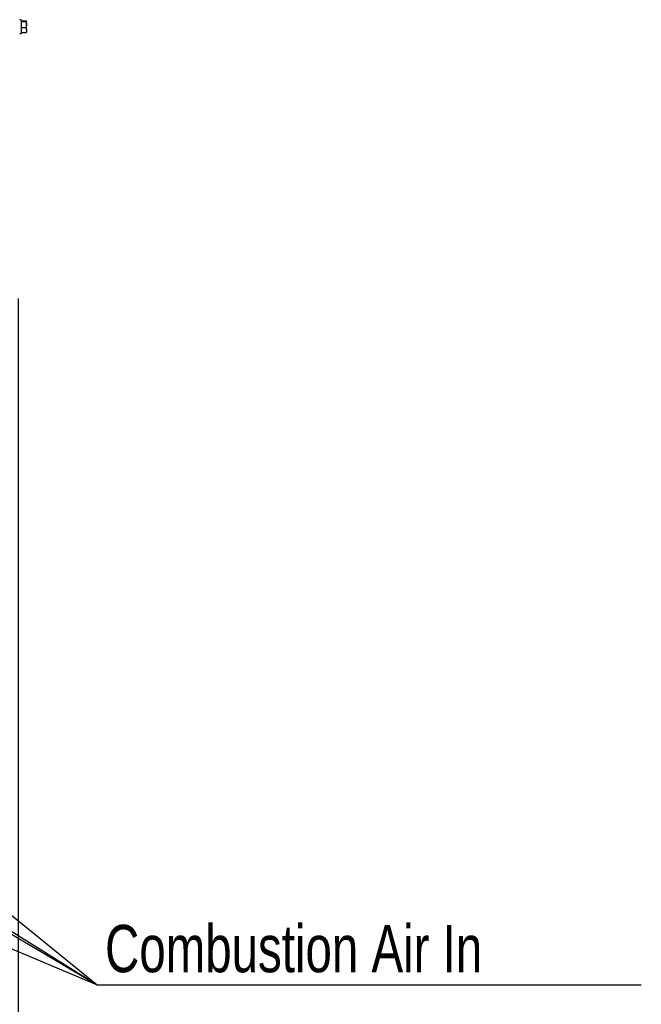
# Paper-space layout 'achteraanzicht' of a CAD drawing. Header units: millimetres. Extents: x 15 to 204, y 7 to 289.
# Tile 6 of 8: x 159 to 198, y 53 to 116. Entities that reach past the tile are written whole.
import ezdxf

# ---------------------------------------------------------------- set-up
doc = ezdxf.new("R2010")
doc.units = ezdxf.units.MM
doc.layers.add('MATEN', color=7, linetype='Continuous')
doc.styles.add('SLDTEXTSTYLE4', font='TXT', dxfattribs={"width": 0.75})
doc.dimstyles.new('SLDDIMSTYLE3', dxfattribs={"dimtxt": 3, "dimasz": 2, "dimexe": 0, "dimexo": 0.0625, "dimgap": 0.75, "dimtad": 1, "dimdec": 0, "dimlfac": 10, "dimrnd": 1e-09, "dimzin": 12, "dimdsep": 46, "dimtxsty": 'SLDTEXTSTYLE4', "dimsah": 1, "dimcen": 0.09, "dimadec": 0, "dimazin": 3, "dimtfac": 1, "dimtmove": 0, "dimatfit": 0, "dimfxl": 0, "dimfrac": 2, "dimtolj": 1, "dimtzin": 12, "dimarcsym": 0})
doc.dimstyles.new('SLDDIMSTYLE6', dxfattribs={"dimtxt": 0.18, "dimasz": 0.5, "dimexe": 0, "dimexo": 0.0625, "dimgap": 0, "dimtad": 0, "dimtih": 1, "dimtoh": 1, "dimdec": 0, "dimrnd": 1e-09, "dimzin": 0, "dimdsep": 46, "dimtxsty": 'Standard', "dimblk1": 'DOT', "dimblk2": 'DOT', "dimsah": 1, "dimcen": 0.09, "dimadec": 0, "dimazin": 0, "dimtfac": 0.5, "dimtdec": 0, "dimtofl": 0, "dimtmove": 0, "dimatfit": 3, "dimldrblk": 'DOT', "dimfxl": 0, "dimfrac": 2, "dimtolj": 1, "dimtzin": 0, "dimarcsym": 0})

# ---------------------------------------------------------------- blocks, each defined once
blk = doc.blocks.new('_D_68')
at = {"layer": 'MATEN'}
for p, q in [((158.526, 98.189), (158.526, 38.479)), ((140.948, 65.129), (140.948, 38.479)), ((140.948, 39.479), (134.948, 39.479)), ((158.526, 39.479), (140.948, 39.479)), ((158.526, 39.479), (164.526, 39.479))]:
    blk.add_line(p, q, dxfattribs=at)
for points in [[(140.948, 39.479), (138.948, 39.729), (138.948, 39.229)], [(158.526, 39.479), (160.526, 39.229), (160.526, 39.729)]]:
    blk.add_solid(points, dxfattribs=at)
at = {"layer": 'MATEN', "insert": (148.95, 43.346), "char_height": 3, "attachment_point": 1, "style": 'SLDTEXTSTYLE4'}
blk.add_mtext('176', dxfattribs=at)
blk = doc.blocks.new('_DOT')
at = {"color": 0, "linetype": 'ByBlock', "lineweight": -2}
blk.add_line((-0.5, 0), (-1, 0), dxfattribs=at)
at = {"color": 0, "linetype": 'ByBlock', "const_width": 0.5}
blk.add_lwpolyline([(-0.25, 0, 1), (0.25, 0, 1)], format="xyb", close=True, dxfattribs=at)

psp = doc.layouts.new('achteraanzicht')

# ---------------------------------------------------------------- linework, layer by layer
at = {"color": 7, "linetype": 'Continuous', "lineweight": 25}
for p, q in [((158.726, 115.879), (158.626, 115.879)), ((158.726, 115.879), (158.726, 114.999)), ((158.726, 115.813), (159.036, 115.813)), ((158.726, 115.759), (159.036, 115.759)), ((159.036, 115.813), (159.051, 115.786)), ((159.051, 115.786), (159.036, 115.759)), ((159.036, 115.759), (159.051, 115.573)), ((159.051, 115.573), (159.051, 115.786)), ((159.051, 115.226), (159.051, 115.573)), ((158.626, 114.999), (158.726, 114.999)), ((158.726, 115.386), (159.036, 115.386)), ((158.726, 115.065), (159.036, 115.065)), ((159.036, 115.386), (159.051, 115.226)), ((159.051, 115.226), (159.036, 115.065)), ((159.036, 115.065), (159.051, 115.092)), ((159.051, 115.226), (159.051, 115.089))]:
    psp.add_line(p, q, dxfattribs=at)
psp.add_open_spline([(159.051, 115.573), (159.049, 115.526), (159.047, 115.463), (159.039, 115.401), (159.036, 115.386)], degree=3, knots=[0, 0, 0, 0, 0.750835, 1, 1, 1, 1], dxfattribs=at)

# ---------------------------------------------------------------- texts
at = {"layer": 'MATEN', "insert": (164.037, 58.467), "char_height": 3, "attachment_point": 1, "style": 'SLDTEXTSTYLE4'}
psp.add_mtext('Combustion Air In', dxfattribs=at)

# ---------------------------------------------------------------- dimensions: what is measured, and where the dimension line sits
at = {"layer": 'MATEN'}
dim = psp.add_linear_dim(base=(140.948, 39.479), p1=(158.526, 99.189), p2=(140.948, 66.129), dimstyle='SLDDIMSTYLE3', dxfattribs=at)
dim.commit()
dim.dimension.update_dxf_attribs({"geometry": '_D_68', "text_midpoint": (152.18, 39.479), "dimtype": 160})

# ---------------------------------------------------------------- leaders
for points in [[(114.829, 94.258), (163.529, 54.658), (198.036, 54.658)], [(97.622, 93.714), (163.529, 54.658), (198.036, 54.658)], [(96.032, 83.229), (163.529, 54.658), (198.036, 54.658)], [(117.958, 83.229), (163.529, 54.658), (198.036, 54.658)]]:
    psp.add_leader(points, dimstyle='SLDDIMSTYLE6', dxfattribs=at)

doc.saveas('drawing.dxf')
